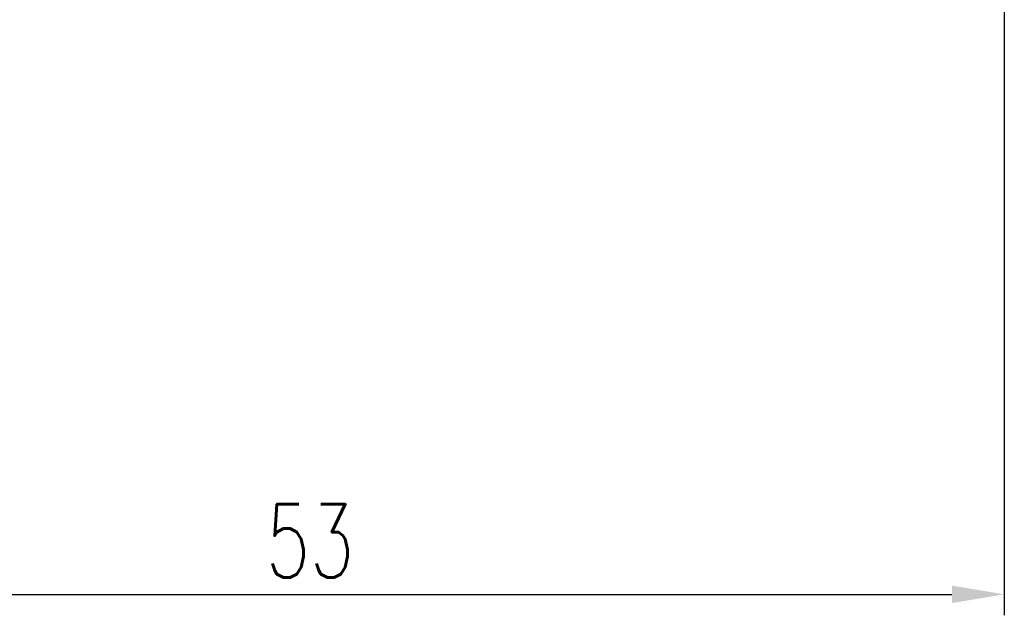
# Model space of a CAD drawing. Extents: x 12 to 312, y -170 to 101.
# Tile 3 of 55: x 120 to 157, y 22 to 45. Entities that reach past the tile are written whole.
import ezdxf

# ---------------------------------------------------------------- set-up
doc = ezdxf.new("R2010")
doc.units = 0
doc.header["$LTSCALE"] = 3
doc.header["$MEASUREMENT"] = 0
doc.header["$PDMODE"] = 1
doc.layers.get('DEFPOINTS').update_dxf_attribs({"linetype": 'CONTINUOUS'})
doc.layers.add('DIM', color=4, linetype='CONTINUOUS')
doc.styles.add('DIM-7', font='SIMPLEX.shx', dxfattribs={"width": 0.7, "bigfont": 'chineset.shx'})
doc.dimstyles.new('CNS', dxfattribs={"dimtxt": 3.5, "dimasz": 2.5, "dimexe": 1, "dimexo": 1.5, "dimgap": 0.09, "dimtad": 0, "dimdsep": 46, "dimtxsty": 'DIM-7', "dimcen": 0.09, "dimclrd": 1, "dimclre": 1, "dimclrt": 4, "dimadec": 0, "dimazin": 0, "dimtfac": 1, "dimtix": 1, "dimtmove": 2, "dimatfit": 3, "dimfxl": 1, "dimtvp": 0.971429, "dimtolj": 1, "dimarcsym": 0})

# ---------------------------------------------------------------- blocks, each defined once
blk = doc.blocks.new('*D7')
at = {"layer": 'DEFPOINTS', "color": 0, "transparency": 16777216}
for p in [(157.288, 46.137), (104.288, 36.137), (157.288, 22.697)]:
    blk.add_point(p, dxfattribs=at)
at = {"layer": 'DIM', "color": 0, "lineweight": -2, "transparency": 16777216}
for p, q in [((157.288, 44.937), (157.288, 21.897)), ((104.288, 34.937), (104.288, 21.897)), ((106.288, 22.697), (155.288, 22.697))]:
    blk.add_line(p, q, dxfattribs=at)
at = {"layer": 'DIM', "color": 0, "transparency": 16777216}
for points in [[(106.288, 23.03), (106.288, 22.363), (104.288, 22.697)], [(155.288, 23.03), (155.288, 22.363), (157.288, 22.697)]]:
    blk.add_solid(points, dxfattribs=at)
at = {"layer": 'DIM', "color": 0, "transparency": 16777216, "insert": (130.788, 24.737), "char_height": 2.8, "attachment_point": 5, "style": 'DIM-7'}
blk.add_mtext('\\A1;53', dxfattribs=at)

msp = doc.modelspace()

# ---------------------------------------------------------------- dimensions: what is measured, and where the dimension line sits
at = {"layer": 'DIM', "color": 0}
dim = msp.add_linear_dim(base=(157.288, 22.697), p1=(104.288, 36.137), p2=(157.288, 46.137), dimstyle='CNS', override={"dimscale": 0.8, "dimgap": 0.8, "dimtad": 1, "dimclrd": 0, "dimclre": 0, "dimclrt": 0, "dimadec": 2, "dimazin": 2, "dimtm": 1e-09, "dimtfac": 0.6, "dimtix": 0, "dimtmove": 1, "dimatfit": 0}, dxfattribs=at)
dim.commit()
dim.dimension.update_dxf_attribs({"geometry": '*D7', "text_midpoint": (130.788, 24.737)})

doc.saveas('drawing.dxf')
